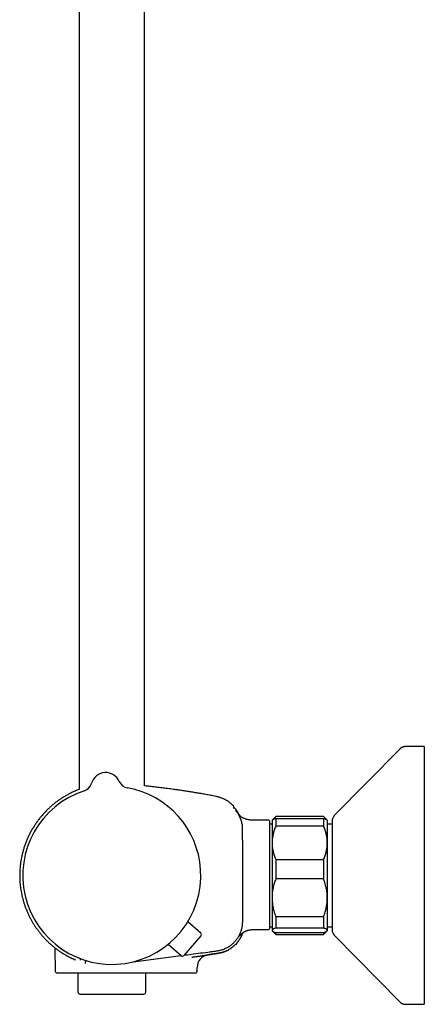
# Model space of a CAD drawing. Header units: millimetres. Extents: x 8 to 1577, y 12 to 2536.
# Tile 34 of 66: x 452 to 562, y 1371 to 1638. Entities that reach past the tile are written whole.
import ezdxf

# ---------------------------------------------------------------- set-up
doc = ezdxf.new("R2010")
doc.units = ezdxf.units.MM

msp = doc.modelspace()

# ---------------------------------------------------------------- linework, layer by layer
at = {"color": 7, "linetype": 'Continuous', "lineweight": 30}
for p, q in [((468.25, 1916.7), (468.25, 1429.02)), ((486.05, 1429.99), (486.05, 1915.42)), ((555.39, 1440.06), (537.55, 1421.91)), ((561.97, 1440.66), (556.81, 1440.66)), ((561.97, 1440.66), (561.97, 1370.66)), ((479.18, 1431.2), (479.18, 1431.2)), ((479.18, 1431.2), (479.18, 1431.2)), ((471.67, 1430.69), (471.67, 1430.69)), ((471.67, 1430.69), (471.67, 1430.69)), ((471.67, 1430.69), (471.67, 1430.69)), ((510.18, 1424.56), (510.18, 1424.56)), ((519.75, 1420.66), (516.15, 1420.66)), ((519.95, 1420.46), (519.95, 1391.17)), ((520.74, 1420.75), (520.65, 1420.66)), ((520.65, 1420.66), (520.65, 1414.52)), ((521.65, 1421.66), (520.74, 1420.75)), ((534.65, 1421.66), (521.65, 1421.66)), ((521.65, 1421.66), (521.65, 1421.65)), ((534.65, 1421.65), (521.65, 1421.65)), ((521.65, 1421.17), (521.65, 1419.01)), ((521.65, 1421.17), (534.65, 1421.17)), ((535.56, 1420.75), (534.65, 1421.66)), ((534.65, 1421.66), (534.65, 1421.65)), ((534.65, 1421.17), (534.65, 1419.01)), ((535.65, 1420.66), (535.56, 1420.75)), ((535.65, 1420.66), (535.65, 1414.52)), ((536.97, 1420.51), (536.97, 1390.81)), ((520.65, 1419.62), (519.95, 1419.62)), ((534.65, 1419.01), (521.65, 1419.01)), ((536.97, 1419.62), (535.65, 1419.62)), ((520.65, 1414.52), (520.65, 1399.61)), ((535.65, 1414.52), (535.65, 1399.61)), ((521.65, 1410.03), (521.65, 1404.71)), ((521.65, 1410.03), (534.65, 1410.03)), ((534.65, 1410.03), (534.65, 1404.71)), ((534.65, 1404.71), (521.65, 1404.71)), ((520.65, 1399.61), (520.65, 1390.75)), ((535.65, 1399.61), (535.65, 1390.75)), ((521.65, 1394.52), (534.65, 1394.52)), ((521.65, 1394.52), (521.65, 1391.35)), ((534.65, 1394.52), (534.65, 1391.35)), ((501.29, 1389.97), (497.79, 1393.08)), ((516.15, 1390.97), (519.75, 1390.97)), ((519.95, 1391.69), (520.65, 1391.69)), ((534.65, 1391.35), (521.65, 1391.35)), ((535.65, 1391.69), (536.97, 1391.69)), ((501.34, 1389.27), (496.67, 1383.92)), ((520.65, 1390.75), (520.65, 1390.66)), ((520.65, 1390.66), (520.74, 1390.57)), ((520.74, 1390.57), (521.65, 1389.66)), ((521.65, 1390.14), (521.65, 1389.66)), ((521.65, 1390.14), (534.65, 1390.14)), ((521.65, 1389.66), (534.65, 1389.66)), ((534.65, 1389.66), (535.56, 1390.57)), ((534.65, 1390.14), (534.65, 1389.66)), ((535.56, 1390.57), (535.65, 1390.66)), ((535.65, 1390.75), (535.65, 1390.66)), ((537.55, 1389.4), (555.39, 1371.25)), ((460.87, 1386.68), (460.88, 1386.68)), ((461.68, 1386.02), (461.79, 1379.65)), ((495.97, 1383.87), (492.41, 1386.91)), ((487.15, 1382.74), (495.93, 1383.9)), ((498.89, 1383.46), (499, 1383.48)), ((503.1, 1384.06), (503.24, 1384.09)), ((503.21, 1384.09), (503.27, 1384.1)), ((500.29, 1379.65), (500.31, 1380.7)), ((476.95, 1379.16), (462.29, 1379.16)), ((467.95, 1379.16), (467.95, 1373.92)), ((489.89, 1379.16), (476.95, 1379.16)), ((486.35, 1373.92), (486.35, 1379.16)), ((492.14, 1379.16), (489.89, 1379.16)), ((493.1, 1379.16), (492.14, 1379.16)), ((468.45, 1373.42), (485.85, 1373.42)), ((556.81, 1370.66), (561.97, 1370.66))]:
    msp.add_line(p, q, dxfattribs=at)
at = {"color": 7, "linetype": 'Continuous', "lineweight": 30, "flags": 128}
msp.add_lwpolyline([(482.86, 1382.17), (482.92, 1382.18), (487.15, 1382.74)], dxfattribs=at)
at = {"color": 7, "linetype": 'Continuous', "lineweight": 30}
for centre, radius, start, end in [((475.52, 1429.6), 4, 23.5966, 164.2044), ((481.93, 1432.4), 3, 203.6069, 259.8685), ((477.15, 1405.66), 24.17, 107.937, 3.9005), ((468.78, 1431.51), 3, 287.9342, 344.1941), ((468.78, 1431.51), 3, 287.9268, 344.2029), ((477.15, 1405.66), 24.17, 3.9005, 79.864), ((510.38, 1423.83), 0.2, 39.9752, 129.9314), ((519.75, 1420.46), 0.2, 0, 90), ((538.97, 1420.51), 2, 135.4958, 180), ((519.75, 1391.17), 0.2, 270, 0), ((500.96, 1389.6), 0.5, 318.9005, 48.4005), ((538.97, 1390.81), 2, 180, 224.5042), ((496.29, 1384.24), 0.5, 229.4005, 318.9005), ((503.81, 1380.64), 3.5, 99.818, 179.0001), ((462.29, 1379.66), 0.5, 181, 270), ((468.45, 1373.92), 0.5, 180, 270), ((485.85, 1373.92), 0.5, 270, 0)]:
    msp.add_arc(centre, radius, start, end, dxfattribs=at)
for points, knots in [([(556.81, 1440.66), (556.74, 1440.65), (556.61, 1440.65), (556.41, 1440.62), (556.22, 1440.58), (556.03, 1440.51), (555.86, 1440.43), (555.69, 1440.32), (555.53, 1440.2), (555.43, 1440.11), (555.39, 1440.06)], [0, 0, 0, 0, 0.129502, 0.255185, 0.378256, 0.5, 0.621745, 0.744816, 0.870499, 1, 1, 1, 1]), ([(556.81, 1440.66), (556.74, 1440.65), (556.61, 1440.65), (556.41, 1440.62), (556.22, 1440.58), (556.03, 1440.51), (555.86, 1440.43), (555.69, 1440.32), (555.53, 1440.2), (555.43, 1440.11), (555.39, 1440.06)], [0, 0, 0, 0, 0.129502, 0.255184, 0.378256, 0.5, 0.621744, 0.744816, 0.870498, 1, 1, 1, 1]), ([(468.25, 1429.02), (468.18, 1428.99), (467.86, 1428.87), (467.33, 1428.65), (466.66, 1428.35), (465.94, 1428), (465.18, 1427.61), (464.39, 1427.16), (463.62, 1426.68), (462.87, 1426.18), (462.16, 1425.67), (461.48, 1425.14), (460.82, 1424.59), (460.19, 1424.03), (459.53, 1423.4), (458.84, 1422.69), (458.14, 1421.91), (457.49, 1421.1), (456.87, 1420.29), (456.3, 1419.46), (455.76, 1418.61), (455.26, 1417.74), (454.79, 1416.86), (454.36, 1415.96), (453.97, 1415.04), (453.62, 1414.11), (453.3, 1413.16), (453.02, 1412.21), (452.82, 1411.42), (452.69, 1410.82), (452.6, 1410.38), (452.52, 1409.92), (452.44, 1409.44), (452.36, 1408.92), (452.3, 1408.37), (452.24, 1407.79), (452.2, 1407.19), (452.16, 1406.55), (452.15, 1405.88), (452.15, 1405.19), (452.17, 1404.46), (452.22, 1403.71), (452.3, 1402.93), (452.4, 1402.12), (452.53, 1401.32), (452.68, 1400.53), (452.86, 1399.75), (453.06, 1398.95), (453.3, 1398.14), (453.58, 1397.31), (453.89, 1396.49), (454.23, 1395.65), (454.62, 1394.81), (455.02, 1394.02), (455.44, 1393.26), (455.86, 1392.54), (456.32, 1391.82), (456.82, 1391.11), (457.34, 1390.4), (457.89, 1389.71), (458.46, 1389.04), (459.06, 1388.4), (459.68, 1387.77), (460.29, 1387.19), (460.7, 1386.84), (460.88, 1386.68)], [0, 0, 0, 0, 0.004595, 0.01922, 0.033453, 0.047578, 0.065402, 0.083051, 0.100525, 0.117821, 0.13494, 0.151579, 0.168045, 0.184338, 0.200458, 0.22113, 0.241503, 0.261578, 0.28135, 0.300821, 0.320166, 0.339498, 0.358818, 0.378125, 0.397421, 0.416702, 0.435967, 0.455217, 0.474451, 0.482861, 0.491339, 0.500309, 0.50984, 0.519933, 0.530586, 0.541802, 0.553578, 0.565917, 0.578817, 0.59228, 0.606305, 0.620891, 0.636039, 0.651748, 0.668018, 0.683072, 0.698576, 0.71453, 0.730932, 0.747782, 0.764766, 0.782181, 0.800027, 0.818302, 0.834143, 0.850292, 0.866749, 0.883512, 0.900582, 0.917956, 0.934616, 0.951545, 0.968742, 0.986207, 1, 1, 1, 1]), ([(505.36, 1427.14), (504.91, 1427.23), (504.01, 1427.4), (502.68, 1427.65), (501.38, 1427.88), (500.12, 1428.09), (498.89, 1428.3), (497.69, 1428.49), (496.52, 1428.67), (495.38, 1428.84), (494.11, 1429.02), (492.7, 1429.21), (491.17, 1429.41), (489.68, 1429.59), (488.23, 1429.76), (487.02, 1429.89), (486.3, 1429.96), (486.05, 1429.99)], [0, 0, 0, 0, 0.071061, 0.140248, 0.207678, 0.27346, 0.337696, 0.399371, 0.45973, 0.518849, 0.5768, 0.657689, 0.736498, 0.813381, 0.888467, 0.96187, 1, 1, 1, 1]), ([(510.18, 1424.56), (510.17, 1424.58), (510.03, 1424.72), (509.74, 1424.98), (509.33, 1425.33), (508.91, 1425.64), (508.49, 1425.91), (508.08, 1426.16), (507.66, 1426.37), (507.24, 1426.56), (506.86, 1426.72), (506.5, 1426.85), (506.14, 1426.96), (505.76, 1427.06), (505.5, 1427.11), (505.36, 1427.14)], [0, 0, 0, 0, 0.012612, 0.10983, 0.209092, 0.303334, 0.392267, 0.475871, 0.564875, 0.646899, 0.721952, 0.79005, 0.854794, 0.924669, 1, 1, 1, 1]), ([(510.27, 1424.35), (510.27, 1424.37), (510.27, 1424.41), (510.24, 1424.49), (510.21, 1424.53), (510.18, 1424.56)], [0, 0, 0, 0, 0.2626436, 0.5200708, 1, 1, 1, 1]), ([(510.25, 1423.87), (510.25, 1423.87), (510.25, 1423.9), (510.25, 1423.95), (510.26, 1424.06), (510.27, 1424.17), (510.27, 1424.26), (510.27, 1424.31), (510.27, 1424.33), (510.27, 1424.34), (510.27, 1424.34), (510.27, 1424.34), (510.27, 1424.34), (510.27, 1424.34), (510.27, 1424.34), (510.27, 1424.34), (510.27, 1424.34), (510.27, 1424.34), (510.27, 1424.34), (510.27, 1424.34), (510.27, 1424.34), (510.27, 1424.34), (510.27, 1424.34), (510.27, 1424.34), (510.27, 1424.34), (510.27, 1424.34), (510.27, 1424.34)], [0, 0, 0, 0, 0.008838, 0.084952, 0.22087, 0.46358, 0.618032, 0.772485, 0.908403, 0.916776, 0.925148, 0.933482, 0.941546, 0.945649, 0.949667, 0.953601, 0.957452, 0.961218, 0.965047, 0.968808, 0.973054, 0.977783, 0.982997, 0.988694, 0.994875, 1, 1, 1, 1]), ([(510.26, 1423.98), (510.26, 1424), (510.26, 1424.08), (510.27, 1424.17), (510.27, 1424.26), (510.27, 1424.31), (510.27, 1424.33), (510.27, 1424.34), (510.27, 1424.34), (510.27, 1424.34), (510.27, 1424.34), (510.27, 1424.34), (510.27, 1424.34), (510.27, 1424.34), (510.27, 1424.34), (510.27, 1424.34), (510.27, 1424.35), (510.27, 1424.35), (510.27, 1424.35), (510.27, 1424.35), (510.27, 1424.35), (510.27, 1424.35), (510.27, 1424.35), (510.27, 1424.35), (510.27, 1424.35), (510.27, 1424.35), (510.27, 1424.36), (510.27, 1424.36), (510.27, 1424.36), (510.27, 1424.36)], [0, 0, 0, 0, 0.084912, 0.353806, 0.524922, 0.696037, 0.846619, 0.855895, 0.865171, 0.874404, 0.883338, 0.887883, 0.892335, 0.896694, 0.90096, 0.905132, 0.909374, 0.913542, 0.918246, 0.923485, 0.929261, 0.935574, 0.942422, 0.949806, 0.958548, 0.967938, 0.977977, 0.988664, 1, 1, 1, 1]), ([(511.79, 1422), (511.77, 1422.05), (511.67, 1422.27), (511.47, 1422.64), (511.18, 1423.09), (510.88, 1423.54), (510.65, 1423.82), (510.53, 1423.96)], [0, 0, 0, 0, 0.074873, 0.305391, 0.536472, 0.768036, 1, 1, 1, 1]), ([(512.69, 1405.66), (512.69, 1408.69), (512.69, 1411.92), (512.67, 1415.34), (512.67, 1415.91), (512.67, 1416.48), (512.67, 1417.05), (512.66, 1417.62), (512.67, 1418.19), (512.65, 1418.76), (512.59, 1419.33), (512.48, 1419.89), (512.34, 1420.44), (512.16, 1420.98), (511.94, 1421.51), (511.69, 1422.02), (511.4, 1422.51), (511.07, 1422.98), (510.83, 1423.28), (510.71, 1423.42)], [0, 0, 0, 0, 0.4998305, 0.531076, 0.5623212, 0.5935655, 0.6248075, 0.6560574, 0.6873115, 0.7185409, 0.7497758, 0.7810382, 0.8123044, 0.8435757, 0.8748535, 0.9061361, 0.9374213, 0.9687084, 1, 1, 1, 1]), ([(516.15, 1420.66), (515.98, 1420.66), (515.64, 1420.66), (515.16, 1420.67), (514.72, 1420.71), (514.34, 1420.76), (514.02, 1420.83), (513.76, 1420.9), (513.52, 1420.97), (513.31, 1421.05), (513.08, 1421.14), (512.82, 1421.26), (512.55, 1421.4), (512.32, 1421.55), (512.14, 1421.68), (511.99, 1421.81), (511.86, 1421.94), (511.74, 1422.06), (511.63, 1422.18), (511.55, 1422.28), (511.5, 1422.33), (511.48, 1422.36)], [0, 0, 0, 0, 0.0993125, 0.1907329, 0.2748284, 0.3519283, 0.4086148, 0.4607273, 0.5077585, 0.5492394, 0.5885727, 0.6514396, 0.7102961, 0.7647396, 0.8035692, 0.841417, 0.8786847, 0.9138278, 0.9456593, 0.974547, 1, 1, 1, 1]), ([(520.75, 1420.75), (520.76, 1420.76), (520.8, 1420.81), (520.92, 1420.88), (521.1, 1420.97), (521.3, 1421.05), (521.48, 1421.12), (521.59, 1421.15), (521.65, 1421.17)], [0, 0, 0, 0, 0.101975, 0.312606, 0.526777, 0.74096, 0.870479, 1, 1, 1, 1]), ([(521.65, 1421.65), (521.58, 1421.56), (521.43, 1421.4), (521.26, 1421.18), (521.17, 1421.04), (521.14, 1420.99)], [0, 0, 0, 0, 0.377389, 0.754769, 1, 1, 1, 1]), ([(535.16, 1420.99), (535.13, 1421.03), (535.04, 1421.17), (534.87, 1421.39), (534.72, 1421.56), (534.65, 1421.65)], [0, 0, 0, 0, 0.221202, 0.610595, 1, 1, 1, 1]), ([(534.65, 1421.17), (534.72, 1421.15), (534.87, 1421.1), (535.07, 1421.03), (535.24, 1420.95), (535.38, 1420.88), (535.49, 1420.81), (535.54, 1420.76), (535.56, 1420.75)], [0, 0, 0, 0, 0.173119, 0.346233, 0.520788, 0.695338, 0.872282, 1, 1, 1, 1]), ([(521.65, 1419.01), (521.58, 1418.84), (521.43, 1418.5), (521.24, 1417.97), (521.07, 1417.44), (520.93, 1416.9), (520.81, 1416.35), (520.73, 1415.79), (520.67, 1415.23), (520.65, 1414.81), (520.65, 1414.57), (520.65, 1414.52)], [0, 0, 0, 0, 0.119246, 0.2384889, 0.3583379, 0.4781835, 0.6002988, 0.7224112, 0.8454934, 0.9685743, 1, 1, 1, 1]), ([(535.65, 1414.52), (535.65, 1414.57), (535.65, 1414.8), (535.63, 1415.21), (535.58, 1415.76), (535.49, 1416.3), (535.38, 1416.85), (535.24, 1417.39), (535.07, 1417.94), (534.87, 1418.48), (534.72, 1418.84), (534.65, 1419.01)], [0, 0, 0, 0, 0.031426, 0.150353, 0.269282, 0.389133, 0.508986, 0.631385, 0.753788, 0.876892, 1, 1, 1, 1]), ([(520.65, 1414.52), (520.65, 1414.34), (520.66, 1413.96), (520.71, 1413.4), (520.79, 1412.84), (520.9, 1412.27), (521.05, 1411.71), (521.22, 1411.15), (521.42, 1410.59), (521.57, 1410.22), (521.65, 1410.03)], [0, 0, 0, 0, 0.122618, 0.245238, 0.368878, 0.492521, 0.618996, 0.745475, 0.872735, 1, 1, 1, 1]), ([(534.65, 1410.03), (534.72, 1410.21), (534.87, 1410.57), (535.07, 1411.11), (535.24, 1411.66), (535.38, 1412.22), (535.5, 1412.78), (535.59, 1413.36), (535.64, 1413.94), (535.65, 1414.33), (535.65, 1414.52)], [0, 0, 0, 0, 0.122973, 0.245942, 0.369581, 0.493217, 0.619375, 0.745529, 0.872765, 1, 1, 1, 1]), ([(496.75, 1384), (497.4, 1384.09), (499.76, 1384.4), (502.45, 1384.75), (504.82, 1385.07), (505.83, 1385.19), (506.85, 1385.4), (507.81, 1385.74), (508.67, 1386.17), (509.44, 1386.68), (510.16, 1387.28), (510.8, 1387.95), (511.36, 1388.69), (511.83, 1389.49), (512.2, 1390.34), (512.47, 1391.23), (512.64, 1392.14), (512.69, 1393.06), (512.68, 1393.97), (512.7, 1398.17), (512.7, 1402.06), (512.69, 1405.66)], [0, 0, 0, 0, 0.060255, 0.215438, 0.245898, 0.276592, 0.308111, 0.340065, 0.36787, 0.395778, 0.423759, 0.45177, 0.479775, 0.507756, 0.535726, 0.563706, 0.591719, 0.619819, 0.647144, 0.674244, 1, 1, 1, 1]), ([(521.65, 1404.71), (521.58, 1404.51), (521.43, 1404.1), (521.23, 1403.49), (521.06, 1402.86), (520.91, 1402.23), (520.8, 1401.59), (520.71, 1400.93), (520.66, 1400.27), (520.65, 1399.83), (520.65, 1399.61)], [0, 0, 0, 0, 0.122973, 0.245942, 0.369581, 0.493217, 0.619247, 0.745935, 0.87262, 1, 1, 1, 1]), ([(535.65, 1399.61), (535.65, 1399.67), (535.65, 1399.94), (535.63, 1400.41), (535.58, 1401.03), (535.49, 1401.64), (535.37, 1402.31), (535.2, 1403.03), (535, 1403.7), (534.82, 1404.26), (534.71, 1404.56), (534.65, 1404.71)], [0, 0, 0, 0, 0.0340848, 0.1529613, 0.271839, 0.3916364, 0.5114366, 0.6636579, 0.8158879, 0.9079434, 1, 1, 1, 1]), ([(520.65, 1399.61), (520.65, 1399.55), (520.65, 1399.29), (520.67, 1398.82), (520.72, 1398.2), (520.81, 1397.58), (520.92, 1396.97), (521.06, 1396.35), (521.23, 1395.73), (521.43, 1395.12), (521.58, 1394.72), (521.65, 1394.52)], [0, 0, 0, 0, 0.034085, 0.152946, 0.271869, 0.390736, 0.511535, 0.632337, 0.754871, 0.877452, 1, 1, 1, 1]), ([(534.65, 1394.52), (534.72, 1394.72), (534.87, 1395.12), (535.07, 1395.74), (535.23, 1396.33), (535.36, 1396.89), (535.46, 1397.43), (535.55, 1397.97), (535.61, 1398.51), (535.64, 1399.06), (535.65, 1399.43), (535.65, 1399.61)], [0, 0, 0, 0, 0.1228963, 0.2461886, 0.3694771, 0.473801, 0.5781556, 0.6824734, 0.7883032, 0.894173, 1, 1, 1, 1]), ([(511.8, 1389.13), (511.8, 1389.13), (511.8, 1389.13), (511.8, 1389.14), (511.81, 1389.15), (511.83, 1389.17), (511.85, 1389.21), (511.88, 1389.25), (511.91, 1389.29), (511.95, 1389.34), (511.99, 1389.39), (512.03, 1389.44), (512.08, 1389.5), (512.15, 1389.59), (512.24, 1389.68), (512.34, 1389.78), (512.44, 1389.87), (512.54, 1389.96), (512.64, 1390.04), (512.76, 1390.13), (512.87, 1390.2), (512.97, 1390.26), (513.05, 1390.31), (513.13, 1390.36), (513.21, 1390.4), (513.31, 1390.45), (513.44, 1390.51), (513.61, 1390.59), (513.83, 1390.68), (514.1, 1390.77), (514.43, 1390.85), (514.8, 1390.91), (515.21, 1390.95), (515.67, 1390.97), (515.98, 1390.97), (516.15, 1390.97)], [0, 0, 0, 0, 0.024776, 0.047464, 0.070186, 0.098166, 0.131632, 0.167226, 0.19854, 0.225503, 0.248239, 0.266925, 0.287558, 0.310297, 0.335635, 0.363928, 0.384621, 0.406659, 0.429093, 0.451935, 0.47458, 0.493371, 0.506905, 0.520068, 0.532931, 0.549264, 0.571673, 0.600056, 0.634138, 0.680341, 0.732532, 0.790421, 0.854074, 0.923788, 1, 1, 1, 1]), ([(521.65, 1391.35), (521.58, 1391.33), (521.43, 1391.28), (521.23, 1391.21), (521.06, 1391.13), (520.91, 1391.06), (520.8, 1390.98), (520.71, 1390.9), (520.66, 1390.82), (520.65, 1390.77), (520.65, 1390.75)], [0, 0, 0, 0, 0.122973, 0.245942, 0.370366, 0.494836, 0.619247, 0.745529, 0.87262, 1, 1, 1, 1]), ([(535.65, 1390.75), (535.65, 1390.75), (535.65, 1390.78), (535.63, 1390.84), (535.58, 1390.91), (535.49, 1390.99), (535.38, 1391.06), (535.24, 1391.13), (535.07, 1391.21), (534.87, 1391.28), (534.72, 1391.33), (534.65, 1391.35)], [0, 0, 0, 0, 0.034085, 0.152699, 0.271315, 0.391691, 0.51207, 0.633278, 0.75449, 0.877243, 1, 1, 1, 1]), ([(511.2, 1387.41), (511.21, 1387.41), (511.21, 1387.41), (511.22, 1387.42), (511.23, 1387.44), (511.24, 1387.45), (511.25, 1387.46), (511.26, 1387.48), (511.28, 1387.5), (511.29, 1387.52), (511.31, 1387.54), (511.33, 1387.57), (511.35, 1387.59), (511.37, 1387.62), (511.39, 1387.65), (511.42, 1387.68), (511.44, 1387.72), (511.47, 1387.75), (511.49, 1387.78), (511.52, 1387.82), (511.55, 1387.86), (511.58, 1387.9), (511.61, 1387.94), (511.63, 1387.98), (511.66, 1388.01), (511.68, 1388.04), (511.7, 1388.07), (511.72, 1388.09), (511.74, 1388.13), (511.77, 1388.18), (511.81, 1388.22), (511.85, 1388.28), (511.89, 1388.36), (511.95, 1388.44), (512.01, 1388.54), (512.07, 1388.65), (512.14, 1388.76), (512.21, 1388.88), (512.28, 1389.02), (512.36, 1389.16), (512.43, 1389.31), (512.51, 1389.47), (512.58, 1389.63), (512.65, 1389.81), (512.72, 1389.98), (512.76, 1390.09), (512.78, 1390.14)], [0, 0, 0, 0, 0.051434, 0.100759, 0.147976, 0.193085, 0.236087, 0.276983, 0.315772, 0.356009, 0.3937, 0.428847, 0.46145, 0.491513, 0.517643, 0.541501, 0.56309, 0.582417, 0.59949, 0.61432, 0.626926, 0.637336, 0.645604, 0.650463, 0.654268, 0.657215, 0.658492, 0.659732, 0.662533, 0.666172, 0.670862, 0.676703, 0.686365, 0.698225, 0.712319, 0.728666, 0.747279, 0.768167, 0.791335, 0.816788, 0.84453, 0.873317, 0.904217, 0.937232, 0.972363, 1, 1, 1, 1]), ([(520.65, 1390.75), (520.65, 1390.74), (520.65, 1390.71), (520.67, 1390.65), (520.72, 1390.58), (520.81, 1390.5), (520.92, 1390.43), (521.06, 1390.36), (521.23, 1390.28), (521.43, 1390.21), (521.58, 1390.16), (521.65, 1390.14)], [0, 0, 0, 0, 0.034085, 0.152946, 0.271869, 0.390736, 0.511535, 0.632337, 0.754871, 0.877452, 1, 1, 1, 1]), ([(534.65, 1390.14), (534.72, 1390.16), (534.87, 1390.21), (535.07, 1390.29), (535.24, 1390.36), (535.38, 1390.43), (535.5, 1390.51), (535.59, 1390.59), (535.64, 1390.67), (535.65, 1390.72), (535.65, 1390.75)], [0, 0, 0, 0, 0.123154, 0.246342, 0.369483, 0.494367, 0.619247, 0.745935, 0.87262, 1, 1, 1, 1]), ([(460.87, 1386.68), (460.87, 1386.68), (460.87, 1386.69), (460.89, 1386.67), (460.93, 1386.63), (461, 1386.58), (461.03, 1386.55)], [0, 0, 0, 0, 0.000059, 0.33541, 0.668297, 1, 1, 1, 1]), ([(461.03, 1386.55), (461.06, 1386.52), (461.13, 1386.47), (461.26, 1386.35), (461.42, 1386.23), (461.6, 1386.08), (461.82, 1385.91), (462.09, 1385.71), (462.41, 1385.47), (462.77, 1385.22), (463.16, 1384.95), (463.58, 1384.68), (464.03, 1384.39), (464.51, 1384.11), (465.02, 1383.82), (465.55, 1383.53), (466.12, 1383.25), (466.7, 1382.97), (467.12, 1382.79), (467.33, 1382.7)], [0, 0, 0, 0, 0.050559, 0.100709, 0.1505668, 0.2002368, 0.2498112, 0.3117626, 0.3738197, 0.4360861, 0.4986408, 0.5613238, 0.6239542, 0.6865589, 0.7491614, 0.811784, 0.8744486, 0.9371786, 1, 1, 1, 1]), ([(498.96, 1383.47), (499.06, 1383.48), (499.35, 1383.53), (499.84, 1383.6), (500.42, 1383.69), (500.99, 1383.77), (501.56, 1383.86), (502.13, 1383.94), (502.7, 1384.03), (503.25, 1384.11), (503.78, 1384.19), (504.28, 1384.27), (504.76, 1384.34), (505.21, 1384.41), (505.63, 1384.47), (506.04, 1384.53), (506.41, 1384.6), (506.76, 1384.67), (507.08, 1384.76), (507.37, 1384.85), (507.64, 1384.94), (507.88, 1385.03), (508.1, 1385.12), (508.29, 1385.2), (508.45, 1385.28), (508.59, 1385.35), (508.71, 1385.41), (508.8, 1385.46), (508.88, 1385.5), (508.93, 1385.53), (508.94, 1385.54), (508.95, 1385.54)], [0, 0, 0, 0, 0.016673, 0.049837, 0.082638, 0.114438, 0.145302, 0.179335, 0.212385, 0.244585, 0.276082, 0.307033, 0.337604, 0.367966, 0.398292, 0.42876, 0.459548, 0.490826, 0.522753, 0.555476, 0.589132, 0.623848, 0.659743, 0.69692, 0.735476, 0.775497, 0.81706, 0.860233, 0.905079, 0.951651, 1, 1, 1, 1]), ([(508.28, 1385.2), (508.28, 1385.2), (508.34, 1385.23), (508.45, 1385.28), (508.59, 1385.35), (508.71, 1385.41), (508.8, 1385.46), (508.88, 1385.5), (508.93, 1385.53), (508.94, 1385.54), (508.95, 1385.54)], [0, 0, 0, 0, 0.00081, 0.127921, 0.259862, 0.396886, 0.539219, 0.687065, 0.840605, 1, 1, 1, 1]), ([(511.2, 1387.41), (511.13, 1387.33), (510.93, 1387.09), (510.58, 1386.74), (510.14, 1386.35), (509.67, 1385.99), (509.19, 1385.68), (508.86, 1385.5), (508.7, 1385.41)], [0, 0, 0, 0, 0.101135, 0.283942, 0.466739, 0.649497, 0.832177, 1, 1, 1, 1]), ([(468.64, 1382.69), (468.64, 1382.69), (468.64, 1382.69), (468.64, 1382.69), (468.64, 1382.69), (468.64, 1382.7), (468.64, 1382.7), (468.64, 1382.7), (468.64, 1382.7), (468.64, 1382.7), (468.64, 1382.7), (468.64, 1382.71), (468.64, 1382.71), (468.64, 1382.71), (468.64, 1382.71), (468.63, 1382.71), (468.63, 1382.72), (468.63, 1382.73), (468.63, 1382.75), (468.62, 1382.78), (468.62, 1382.79), (468.62, 1382.8), (468.62, 1382.8), (468.62, 1382.81), (468.62, 1382.81), (468.62, 1382.82), (468.62, 1382.83), (468.62, 1382.85), (468.62, 1382.88), (468.63, 1382.91), (468.63, 1382.93), (468.64, 1382.94), (468.64, 1382.95), (468.64, 1382.95), (468.64, 1382.95), (468.64, 1382.96), (468.64, 1382.96), (468.64, 1382.96), (468.64, 1382.97), (468.64, 1382.97), (468.64, 1382.97), (468.65, 1382.97), (468.65, 1382.97), (468.65, 1382.97), (468.65, 1382.98), (468.65, 1382.98), (468.65, 1382.98), (468.65, 1382.98), (468.65, 1382.98), (468.65, 1382.99), (468.65, 1382.99), (468.66, 1382.99), (468.66, 1383), (468.66, 1383.01), (468.67, 1383.02), (468.67, 1383.03), (468.67, 1383.03)], [0, 0, 0, 0, 0.011697, 0.022651, 0.032862, 0.042329, 0.051054, 0.059036, 0.066275, 0.072259, 0.07762, 0.082413, 0.087125, 0.09187, 0.096647, 0.113972, 0.131672, 0.149442, 0.244633, 0.339805, 0.350487, 0.361258, 0.372199, 0.383309, 0.394589, 0.405816, 0.416536, 0.488319, 0.566473, 0.642332, 0.718191, 0.730302, 0.742524, 0.755186, 0.768313, 0.781903, 0.789257, 0.79599, 0.8021, 0.807587, 0.811462, 0.815048, 0.818922, 0.823181, 0.829285, 0.836038, 0.84344, 0.851144, 0.858705, 0.86612, 0.87339, 0.886339, 0.898862, 0.911329, 0.996337, 1, 1, 1, 1]), ([(498.96, 1383.47), (498.98, 1383.47), (499.19, 1383.5), (499.54, 1383.55), (500.01, 1383.62), (500.45, 1383.69), (500.86, 1383.74), (501.24, 1383.8), (501.58, 1383.85), (501.9, 1383.9), (502.19, 1383.94), (502.44, 1383.97), (502.66, 1384.01), (502.85, 1384.03), (503, 1384.06), (503.12, 1384.07), (503.21, 1384.09), (503.27, 1384.1), (503.28, 1384.1), (503.28, 1384.1)], [0, 0, 0, 0, 0.009556, 0.071771, 0.133811, 0.195769, 0.257774, 0.319542, 0.381427, 0.443547, 0.505408, 0.567266, 0.629235, 0.691171, 0.75297, 0.814747, 0.876719, 0.93843, 1, 1, 1, 1]), ([(503.28, 1384.1), (503.28, 1384.1), (503.28, 1384.1), (503.25, 1384.09), (503.24, 1384.09)], [0, 0, 0, 0, 0.732279, 1, 1, 1, 1]), ([(508.28, 1385.2), (508.23, 1385.18), (508, 1385.07), (507.59, 1384.91), (507.03, 1384.73), (506.44, 1384.59), (505.82, 1384.49), (505.19, 1384.39), (504.55, 1384.29), (503.92, 1384.19), (503.49, 1384.13), (503.28, 1384.1)], [0, 0, 0, 0, 0.031447, 0.145681, 0.259801, 0.37378, 0.499017, 0.624234, 0.749476, 0.874732, 1, 1, 1, 1]), ([(470.24, 1382.49), (470.24, 1382.49), (470.24, 1382.49), (470.23, 1382.49), (470.22, 1382.48), (470.2, 1382.47), (470.19, 1382.47), (470.19, 1382.46), (470.18, 1382.45), (470.17, 1382.45), (470.16, 1382.44), (470.15, 1382.44), (470.14, 1382.43), (470.13, 1382.42), (470.13, 1382.42), (470.12, 1382.41), (470.11, 1382.41), (470.1, 1382.4), (470.09, 1382.39), (470.08, 1382.38), (470.08, 1382.37), (470.07, 1382.37), (470.06, 1382.36), (470.06, 1382.35), (470.05, 1382.35), (470.04, 1382.34), (470.04, 1382.33), (470.03, 1382.33), (470.03, 1382.32), (470.02, 1382.31), (470.02, 1382.31), (470.01, 1382.3), (470, 1382.29), (470, 1382.28), (469.99, 1382.27), (469.99, 1382.26), (469.98, 1382.26), (469.98, 1382.25), (469.97, 1382.24), (469.97, 1382.24), (469.97, 1382.23), (469.96, 1382.22), (469.96, 1382.21), (469.96, 1382.21), (469.95, 1382.2), (469.95, 1382.19), (469.94, 1382.18), (469.94, 1382.17), (469.94, 1382.16), (469.93, 1382.16), (469.93, 1382.15), (469.93, 1382.14), (469.93, 1382.13), (469.92, 1382.13), (469.92, 1382.12), (469.92, 1382.11), (469.92, 1382.1), (469.92, 1382.1), (469.91, 1382.09), (469.91, 1382.08), (469.91, 1382.07), (469.91, 1382.06), (469.91, 1382.05), (469.9, 1382.05), (469.9, 1382.04), (469.9, 1382.03), (469.9, 1382.03), (469.9, 1382.02), (469.9, 1382.01), (469.9, 1382), (469.9, 1382), (469.9, 1381.99), (469.9, 1381.98), (469.9, 1381.97), (469.89, 1381.96), (469.89, 1381.96), (469.89, 1381.95), (469.89, 1381.94), (469.89, 1381.93), (469.89, 1381.93), (469.89, 1381.92), (469.89, 1381.92), (469.89, 1381.91), (469.89, 1381.9), (469.89, 1381.9), (469.89, 1381.89), (469.89, 1381.88), (469.9, 1381.87), (469.9, 1381.86), (469.9, 1381.86), (469.9, 1381.85), (469.9, 1381.85), (469.9, 1381.84), (469.9, 1381.83), (469.9, 1381.83), (469.9, 1381.82), (469.9, 1381.82), (469.9, 1381.81), (469.9, 1381.81), (469.9, 1381.8), (469.9, 1381.79), (469.91, 1381.79), (469.91, 1381.78), (469.91, 1381.78), (469.91, 1381.77), (469.91, 1381.77), (469.91, 1381.76), (469.91, 1381.76), (469.91, 1381.75), (469.91, 1381.75), (469.91, 1381.74), (469.91, 1381.74), (469.92, 1381.73), (469.92, 1381.73), (469.92, 1381.72), (469.92, 1381.71), (469.93, 1381.7)], [0, 0, 0, 0, 0.001068, 0.0089, 0.024565, 0.032398, 0.04023, 0.048063, 0.055895, 0.063728, 0.07156, 0.079393, 0.087225, 0.095058, 0.102891, 0.110723, 0.118556, 0.126388, 0.142053, 0.149886, 0.157718, 0.165551, 0.173383, 0.181216, 0.189048, 0.196881, 0.204713, 0.212546, 0.220378, 0.228211, 0.236043, 0.243876, 0.259541, 0.267373, 0.275206, 0.283038, 0.290871, 0.298703, 0.306536, 0.314368, 0.322201, 0.330033, 0.337866, 0.345698, 0.353531, 0.369196, 0.377028, 0.384861, 0.392693, 0.400526, 0.408358, 0.416191, 0.424023, 0.431856, 0.439688, 0.447521, 0.455353, 0.463186, 0.471019, 0.486684, 0.494516, 0.502349, 0.510181, 0.518014, 0.525846, 0.533679, 0.541511, 0.549344, 0.557176, 0.565009, 0.572841, 0.580674, 0.588506, 0.604171, 0.612004, 0.619836, 0.627669, 0.635501, 0.643334, 0.651166, 0.658999, 0.666831, 0.674664, 0.682496, 0.690329, 0.698161, 0.713826, 0.721659, 0.729491, 0.737324, 0.745156, 0.752989, 0.760821, 0.768654, 0.776486, 0.784319, 0.792151, 0.799984, 0.807816, 0.815649, 0.831314, 0.839147, 0.846979, 0.854812, 0.862644, 0.870477, 0.878309, 0.886142, 0.893974, 0.901807, 0.909639, 0.917472, 0.925304, 0.936269, 0.947235, 1, 1, 1, 1]), ([(499.79, 1379.16), (499.79, 1379.16), (499.79, 1379.16), (499.76, 1379.16), (499.7, 1379.16), (499.59, 1379.16), (499.44, 1379.16), (499.25, 1379.16), (499.02, 1379.16), (498.75, 1379.16), (498.45, 1379.16), (498.1, 1379.16), (497.72, 1379.16), (497.32, 1379.16), (496.92, 1379.16), (496.52, 1379.16), (496.1, 1379.16), (495.66, 1379.16), (495.19, 1379.16), (494.7, 1379.16), (494.19, 1379.16), (493.66, 1379.16), (493.29, 1379.16), (493.1, 1379.16)], [0, 0, 0, 0, 0.011596, 0.065542, 0.119572, 0.174652, 0.229786, 0.284964, 0.340185, 0.395455, 0.449799, 0.504225, 0.558632, 0.612927, 0.656287, 0.699586, 0.742837, 0.786063, 0.829292, 0.87179, 0.914371, 0.957087, 1, 1, 1, 1]), ([(499.79, 1379.16), (499.83, 1379.16), (499.9, 1379.17), (499.99, 1379.2), (500.06, 1379.24), (500.12, 1379.28), (500.17, 1379.33), (500.23, 1379.41), (500.28, 1379.52), (500.29, 1379.61), (500.29, 1379.65)], [0, 0, 0, 0, 0.1528834, 0.2821812, 0.3821738, 0.4555605, 0.5498884, 0.6755263, 0.828302, 1, 1, 1, 1]), ([(555.39, 1371.25), (555.43, 1371.21), (555.53, 1371.11), (555.69, 1370.99), (555.86, 1370.89), (556.03, 1370.8), (556.22, 1370.74), (556.41, 1370.69), (556.61, 1370.66), (556.74, 1370.66), (556.81, 1370.66)], [0, 0, 0, 0, 0.129501, 0.255184, 0.378255, 0.5, 0.621744, 0.744815, 0.870498, 1, 1, 1, 1]), ([(555.39, 1371.25), (555.43, 1371.21), (555.53, 1371.11), (555.69, 1370.99), (555.86, 1370.89), (556.03, 1370.8), (556.22, 1370.74), (556.41, 1370.69), (556.61, 1370.66), (556.74, 1370.66), (556.81, 1370.66)], [0, 0, 0, 0, 0.129502, 0.255184, 0.378256, 0.5, 0.621744, 0.744816, 0.870498, 1, 1, 1, 1])]:
    msp.add_open_spline(points, degree=3, knots=knots, dxfattribs=at)

doc.saveas('drawing.dxf')
